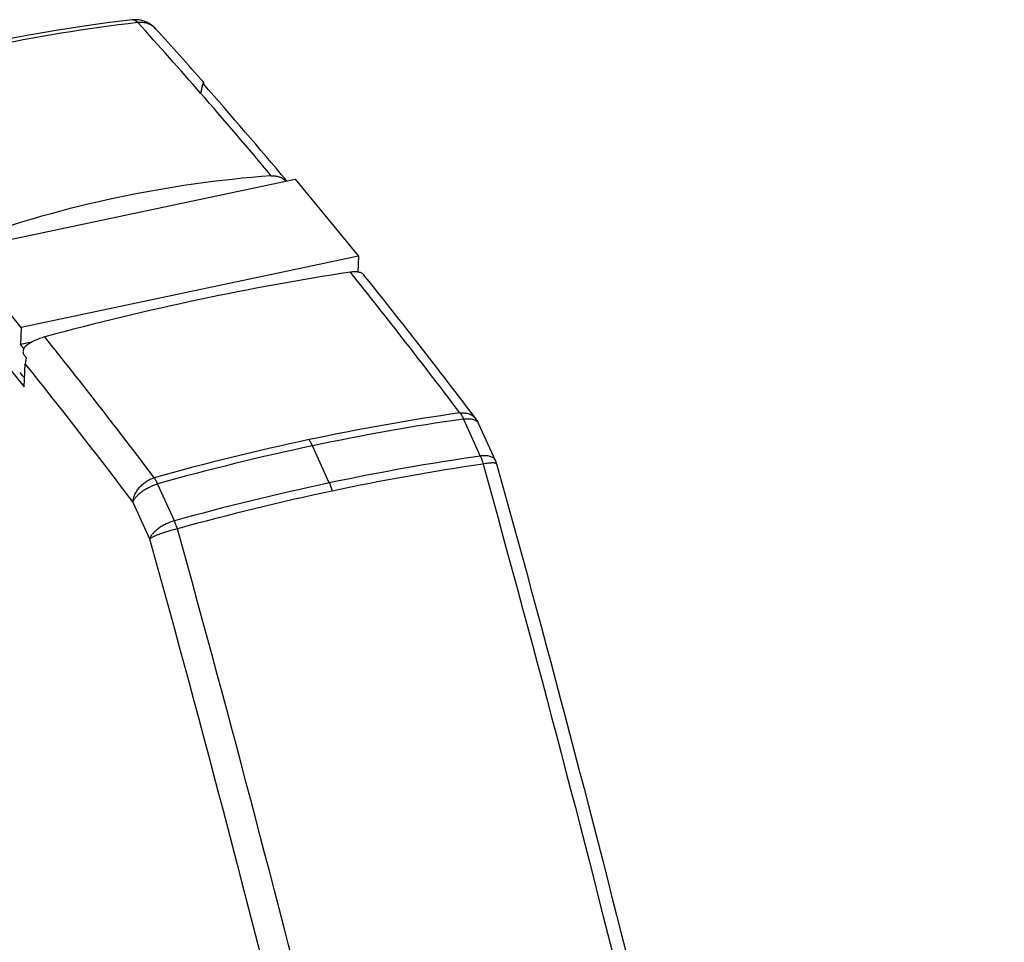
# Model space of a CAD drawing. Extents: x 0 to 420, y 0 to 297.
# Tile 26 of 28: x 357 to 389, y 220 to 250. Entities that reach past the tile are written whole.
import ezdxf

# ---------------------------------------------------------------- set-up
doc = ezdxf.new("R2010")
doc.units = 0
doc.header["$LTSCALE"] = 23.1
doc.layers.add('T-EM12-T00-3DXF_CONTINUOUS_LINE', color=7, linetype='CONTINUOUS')

msp = doc.modelspace()

# ---------------------------------------------------------------- linework, layer by layer
at = {"layer": 'T-EM12-T00-3DXF_CONTINUOUS_LINE', "color": 7, "linetype": 'CONTINUOUS'}
for p, q in [((363.3372, 247.7372), (363.3376, 247.7391)), ((355.4678, 242.641), (366.3994, 244.9539)), ((366.3994, 244.9539), (368.4543, 242.4578)), ((357.5227, 240.1449), (355.4678, 242.641)), ((368.4543, 242.4578), (357.5227, 240.1449)), ((368.4543, 242.4578), (368.4331, 241.9457)), ((354.9681, 241.456), (357.623, 238.2311)), ((357.5227, 240.1449), (357.4999, 239.5958)), ((357.8673, 239.6735), (357.4999, 239.5958)), ((357.5924, 239.4834), (357.4999, 239.5958)), ((357.6895, 239.1665), (357.6107, 239.2612)), ((357.4734, 238.6963), (357.5556, 238.5964)), ((357.623, 238.2311), (357.6539, 238.9752)), ((372.8882, 235.845), (372.3476, 237.0418))]:
    msp.add_line(p, q, dxfattribs=at)
at = {"layer": 'T-EM12-T00-3DXF_CONTINUOUS_LINE', "color": 9, "linetype": 'CONTINUOUS'}
for p, q in [((357.5924, 239.4834), (357.6156, 239.4883)), ((371.8613, 237.1822), (372.4019, 235.9854)), ((367.5081, 235.1137), (366.9649, 236.3162)), ((362.4854, 233.8873), (361.9449, 235.0841)), ((361.1424, 234.4959), (361.6829, 233.2991))]:
    msp.add_line(p, q, dxfattribs=at)
at = {"layer": 'T-EM12-T00-3DXF_CONTINUOUS_LINE', "color": 7, "linetype": 'CONTINUOUS'}
for points in [[(361.1168, 250.111), (360.3088, 250.0119), (359.4852, 249.8975), (358.6597, 249.7693), (357.8324, 249.6275), (357.0037, 249.4719), (356.1885, 249.3059)], [(361.1438, 250.1137), (361.1401, 250.1133), (361.1284, 250.1122), (361.1168, 250.111)], [(361.8797, 249.8232), (361.8712, 249.8324), (361.8406, 249.8637), (361.8084, 249.8934), (361.775, 249.9215), (361.7403, 249.9479), (361.7043, 249.9726), (361.6673, 249.9954), (361.6293, 250.0164), (361.5903, 250.0355), (361.5505, 250.0526), (361.5099, 250.0678), (361.4686, 250.081), (361.4268, 250.0922), (361.3844, 250.1013), (361.3418, 250.1083), (361.2988, 250.1132), (361.2556, 250.1161), (361.2124, 250.1168), (361.1692, 250.1155), (361.1438, 250.1137)]]:
    msp.add_lwpolyline(points, dxfattribs=at)
at = {"layer": 'T-EM12-T00-3DXF_CONTINUOUS_LINE', "color": 9, "linetype": 'CONTINUOUS'}
for centre, radius, start, end in [((367.4145, 197.0767), 53.3003, 96.59005, 101.96474), ((361.1334, 249.9651), 0.1468, 89.1277, 96.49283), ((361.1332, 249.9592), 0.1528, 82.38287, 89.10833), ((361.3121, 249.8979), 0.1276, 94.85925, 96.52107), ((240.1023, 140.0166), 163.6798, 41.157374, 42.229022), ((231.8885, 132.8668), 174.568, 39.993712, 41.149569), ((211.3399, 116.0687), 201.1103, 37.100266, 38.746931), ((198.834, 111.947), 204.406, 37.113542, 38.733655), ((201.1173, 113.4661), 200.6396, 37.10086, 38.7222), ((381.8783, 165.7315), 72.3628, 98.052544, 101.986577), ((381.9444, 165.898), 71.9938, 98.051008, 102.009038), ((383.5468, 157.7184), 80.5477, 101.963748, 105.637017), ((383.7653, 157.0228), 81.0537, 101.962691, 105.617247), ((383.3365, 160.4248), 76.3477, 98.234257, 101.965334), ((383.4072, 160.403), 76.1083, 98.247214, 101.985857), ((385.2981, 151.3593), 85.6229, 101.991791, 105.452029), ((385.5508, 150.3547), 86.3827, 101.992582, 105.418799)]:
    msp.add_arc(centre, radius, start, end, dxfattribs=at)
at = {"layer": 'T-EM12-T00-3DXF_CONTINUOUS_LINE', "color": 7, "linetype": 'CONTINUOUS'}
for centre, radius, start, end in [((241.4282, 140.4944), 162.6694, 41.405867, 42.228716), ((232.9078, 133.1217), 173.8986, 39.997762, 41.36315), ((368.4359, 207.4019), 37.7649, 94.26454, 101.95194), ((368.5394, 206.9296), 38.2484, 101.95718, 109.57962), ((380.8172, 158.4891), 84.4008, 98.604711, 101.967186), ((209.2845, 113.8813), 204.3678, 37.113266, 38.770913), ((383.2923, 147.0143), 96.1395, 101.992242, 105.077786), ((357.2714, 239.2193), 0.4158, 36.79161, 39.44503), ((357.7988, 239.3721), 0.217, 150.79648, 154.19805), ((357.6766, 239.3158), 0.0856, 215.01918, 219.69017), ((371.6164, 236.7112), 0.8024, 24.32693, 37.09756), ((372.158, 235.5153), 0.8012, 15.56245, 24.30096)]:
    msp.add_arc(centre, radius, start, end, dxfattribs=at)
at = {"layer": 'T-EM12-T00-3DXF_CONTINUOUS_LINE', "color": 9, "linetype": 'CONTINUOUS'}
for points, knots in [([(361.3013, 250.0251), (361.2896, 250.0394), (361.2658, 250.065), (361.2261, 250.0948), (361.1851, 250.1123), (361.157, 250.1148), (361.1438, 250.1137)], [0, 0, 0, 0, 0.29609, 0.5573835, 0.7881822, 1, 1, 1, 1]), ([(361.2976, 250.0247), (361.2866, 250.0365), (361.2643, 250.0579), (361.2282, 250.0841), (361.1914, 250.1023), (361.1659, 250.1089), (361.1535, 250.1106)], [0, 0, 0, 0, 0.2825104, 0.5420583, 0.7798498, 1, 1, 1, 1]), ([(361.8797, 249.8232), (361.8456, 249.8608), (361.7667, 249.9281), (361.6252, 249.9969), (361.4668, 250.0315), (361.3567, 250.0309), (361.3013, 250.0251)], [0, 0, 0, 0, 0.2399911, 0.4841386, 0.7366452, 1, 1, 1, 1]), ([(371.7416, 237.3808), (371.7934, 237.3867), (371.895, 237.3884), (372.0396, 237.3575), (372.1643, 237.2938), (372.2299, 237.2303), (372.2564, 237.1953)], [0, 0, 0, 0, 0.273692, 0.5291737, 0.7691147, 1, 1, 1, 1]), ([(371.7416, 237.3808), (371.765, 237.3527), (371.8091, 237.2886), (371.8445, 237.2196), (371.8613, 237.1822)], [0, 0, 0, 0, 0.4710915, 1, 1, 1, 1]), ([(371.8613, 237.1822), (371.9179, 237.1903), (372.0008, 237.1962), (372.1063, 237.1873), (372.1745, 237.1732), (372.234, 237.1515), (372.2836, 237.1223), (372.3225, 237.0859), (372.3408, 237.0568), (372.3476, 237.0418)], [0, 0, 0, 0, 0.3182717, 0.4600116, 0.5891016, 0.7057563, 0.8112184, 0.90801, 1, 1, 1, 1]), ([(366.9649, 236.3162), (366.948, 236.3536), (366.9134, 236.4226), (366.8716, 236.4877), (366.8499, 236.5165)], [0, 0, 0, 0, 0.5321516, 1, 1, 1, 1]), ([(372.8882, 235.845), (372.8814, 235.86), (372.8631, 235.8891), (372.8242, 235.9255), (372.7745, 235.9547), (372.7151, 235.9764), (372.6468, 235.9905), (372.5413, 235.9994), (372.4584, 235.9934), (372.4019, 235.9854)], [0, 0, 0, 0, 0.09199, 0.1887817, 0.2942437, 0.4108985, 0.5399884, 0.6817283, 1, 1, 1, 1]), ([(372.4019, 235.9854), (372.4203, 235.9447), (372.4536, 235.8588), (372.4788, 235.7702), (372.4898, 235.7242)], [0, 0, 0, 0, 0.4857687, 1, 1, 1, 1]), ([(372.9298, 235.7302), (372.929, 235.733), (372.9259, 235.7388), (372.9177, 235.7456), (372.9063, 235.7512), (372.8917, 235.7557), (372.8737, 235.7591), (372.8435, 235.7624), (372.7979, 235.7632), (372.7347, 235.7598), (372.661, 235.7521), (372.5781, 235.7402), (372.5201, 235.73), (372.4898, 235.7242)], [0, 0, 0, 0, 0.0194176, 0.0418836, 0.0694112, 0.1030493, 0.1432871, 0.1903142, 0.3046549, 0.4451114, 0.6096785, 0.7956957, 1, 1, 1, 1]), ([(372.4898, 235.7242), (374.2241, 229.4944), (377.5183, 216.9429), (381.918, 197.9554), (385.7732, 178.8318), (387.9734, 166.0193), (388.9766, 159.6131)], [0, 0, 0, 0, 0.2489825, 0.4995473, 0.7503389, 1, 1, 1, 1]), ([(361.1424, 234.4959), (361.148, 234.58), (361.1842, 234.7083), (361.2702, 234.8633), (361.3563, 234.9759), (361.4591, 235.0776), (361.5754, 235.1652), (361.7014, 235.236), (361.7907, 235.271), (361.8358, 235.2849)], [0, 0, 0, 0, 0.2279621, 0.3512928, 0.479164, 0.6099138, 0.7416155, 0.872278, 1, 1, 1, 1]), ([(361.9449, 235.0841), (361.9281, 235.1212), (361.8945, 235.1897), (361.8556, 235.2554), (361.8358, 235.2849)], [0, 0, 0, 0, 0.5344624, 1, 1, 1, 1]), ([(361.1424, 234.4959), (361.1528, 234.5255), (361.1831, 234.5863), (361.2475, 234.6728), (361.3319, 234.7585), (361.4335, 234.8408), (361.5493, 234.9169), (361.7172, 235.0069), (361.8526, 235.0585), (361.9449, 235.0841)], [0, 0, 0, 0, 0.0918167, 0.1969663, 0.3146608, 0.4429229, 0.5789892, 0.719598, 1, 1, 1, 1]), ([(367.5081, 235.1137), (367.5266, 235.0727), (367.561, 234.9865), (367.5889, 234.898), (367.6017, 234.852)], [0, 0, 0, 0, 0.4853439, 1, 1, 1, 1]), ([(362.4854, 233.8873), (362.3931, 233.8617), (362.2578, 233.8101), (362.0899, 233.7201), (361.9741, 233.644), (361.8724, 233.5617), (361.7881, 233.476), (361.7236, 233.3895), (361.6933, 233.3287), (361.6829, 233.2991)], [0, 0, 0, 0, 0.2804021, 0.4210109, 0.5570772, 0.6853393, 0.8030338, 0.9081833, 1, 1, 1, 1]), ([(362.584, 233.6283), (362.4899, 233.6065), (362.3503, 233.5696), (362.169, 233.5133), (362.0414, 233.4694), (361.9261, 233.425), (361.8268, 233.3818), (361.7561, 233.3461), (361.7104, 233.3187), (361.6914, 233.3056), (361.6829, 233.2991)], [0, 0, 0, 0, 0.3006167, 0.4495312, 0.5910599, 0.7206353, 0.8341384, 0.9281019, 0.9669238, 1, 1, 1, 1]), ([(362.584, 233.6283), (362.5694, 233.6736), (362.539, 233.7609), (362.5038, 233.8464), (362.4854, 233.8873)], [0, 0, 0, 0, 0.5148519, 1, 1, 1, 1]), ([(379.0708, 157.517), (378.0676, 163.9232), (375.8674, 176.7358), (372.0122, 195.8594), (367.6125, 214.847), (364.3182, 227.3985), (362.584, 233.6283)], [0, 0, 0, 0, 0.2496611, 0.5004527, 0.7510175, 1, 1, 1, 1]), ([(361.6829, 233.2991), (363.4116, 227.0894), (366.6952, 214.5783), (371.0808, 195.6517), (374.9236, 176.5897), (377.1167, 163.8183), (378.1167, 157.4328)], [0, 0, 0, 0, 0.2489825, 0.4995473, 0.7503389, 1, 1, 1, 1])]:
    msp.add_open_spline(points, degree=3, knots=knots, dxfattribs=at)
at = {"layer": 'T-EM12-T00-3DXF_CONTINUOUS_LINE', "color": 7, "linetype": 'CONTINUOUS'}
for points, knots in [([(363.4374, 248.0821), (363.4369, 248.0827), (363.4357, 248.0837), (363.4334, 248.0839), (363.4312, 248.0829), (363.4279, 248.0798), (363.4238, 248.0734), (363.4188, 248.0632), (363.4134, 248.0497), (363.4077, 248.0332), (363.4017, 248.014), (363.3954, 247.9921), (363.3889, 247.9679), (363.3795, 247.931), (363.3674, 247.8797), (363.3525, 247.812), (363.3426, 247.7642), (363.3376, 247.7391)], [0, 0, 0, 0, 0.0063589, 0.0118158, 0.0180341, 0.0260274, 0.0485302, 0.0799873, 0.119962, 0.1679188, 0.223332, 0.2857627, 0.3547939, 0.430103, 0.5983931, 0.7888066, 1, 1, 1, 1]), ([(363.425, 248.039), (363.4245, 248.0396), (363.4235, 248.0404), (363.4215, 248.0407), (363.4196, 248.0397), (363.4167, 248.0371), (363.4131, 248.0315), (363.4087, 248.0225), (363.404, 248.0107), (363.399, 247.9963), (363.3938, 247.9795), (363.3883, 247.9604), (363.3825, 247.9392), (363.3743, 247.907), (363.3637, 247.862), (363.3507, 247.8029), (363.342, 247.7611), (363.3376, 247.7391)], [0, 0, 0, 0, 0.0063762, 0.0118453, 0.018065, 0.0260561, 0.0485641, 0.0800103, 0.1199933, 0.1679416, 0.223367, 0.2857962, 0.3548329, 0.4301491, 0.598439, 0.7888409, 1, 1, 1, 1]), ([(363.4459, 248.0154), (363.4458, 248.0246), (363.4455, 248.0403), (363.4439, 248.0604), (363.4415, 248.0735), (363.439, 248.0802), (363.4374, 248.0821)], [0, 0, 0, 0, 0.405674, 0.6958825, 0.8880385, 1, 1, 1, 1]), ([(365.6276, 245.0622), (365.671, 245.0655), (365.7588, 245.0625), (365.8867, 245.0306), (366.0068, 244.9739), (366.0791, 244.9221), (366.113, 244.8933)], [0, 0, 0, 0, 0.2476558, 0.4961336, 0.7466709, 1, 1, 1, 1]), ([(368.6211, 241.858), (368.613, 241.868), (368.5936, 241.8871), (368.5574, 241.9102), (368.5134, 241.9286), (368.4617, 241.9421), (368.4027, 241.9503), (368.3109, 241.9539), (368.2388, 241.9473), (368.1894, 241.9399)], [0, 0, 0, 0, 0.0844257, 0.1770507, 0.2805801, 0.3968989, 0.5270874, 0.6714525, 1, 1, 1, 1]), ([(358.2835, 239.844), (358.2251, 239.8283), (358.1095, 239.7902), (357.9446, 239.7175), (357.7931, 239.633), (357.7005, 239.5689), (357.658, 239.5357)], [0, 0, 0, 0, 0.2589014, 0.5194756, 0.7694187, 1, 1, 1, 1]), ([(357.6034, 239.4666), (357.5954, 239.45), (357.5834, 239.4144), (357.5784, 239.3595), (357.5855, 239.3089), (357.5981, 239.2787), (357.6065, 239.2667)], [0, 0, 0, 0, 0.2669054, 0.5368278, 0.7889468, 1, 1, 1, 1]), ([(357.658, 239.5357), (357.6532, 239.532), (357.6342, 239.5154), (357.6188, 239.4948), (357.6094, 239.478)], [0, 0, 0, 0, 0.2386487, 1, 1, 1, 1]), ([(357.6895, 239.1665), (357.6843, 239.1506), (357.6661, 239.0883), (357.6559, 239.0234), (357.6539, 238.9752)], [0, 0, 0, 0, 0.2572685, 1, 1, 1, 1]), ([(357.6355, 238.5314), (357.6212, 238.5371), (357.5917, 238.5564), (357.5678, 238.5817), (357.5556, 238.5964)], [0, 0, 0, 0, 0.4464796, 1, 1, 1, 1]), ([(372.9298, 235.7302), (374.6605, 229.513), (377.9481, 216.9869), (382.3389, 198.0377), (386.1863, 178.9529), (388.382, 166.1663), (389.3832, 159.7731)], [0, 0, 0, 0, 0.248985, 0.4995484, 0.7503381, 1, 1, 1, 1])]:
    msp.add_open_spline(points, degree=3, knots=knots, dxfattribs=at)

doc.saveas('drawing.dxf')
